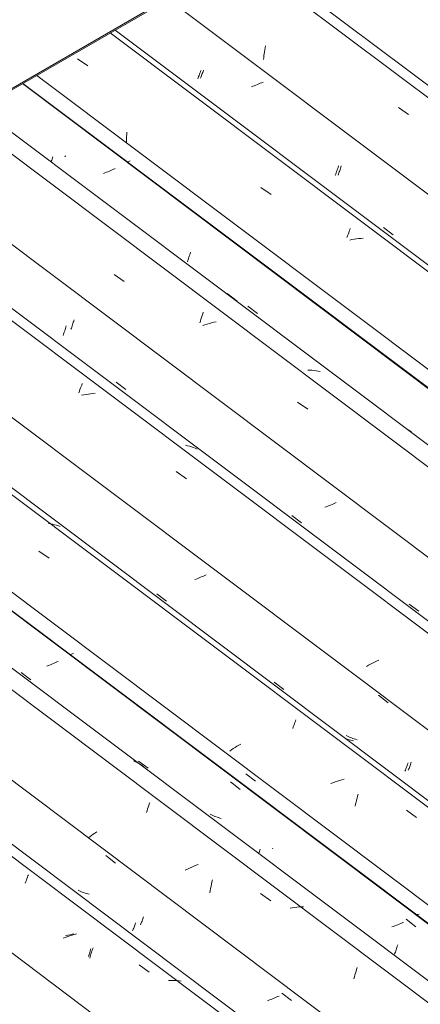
# Model space of a CAD drawing. Header units: millimetres. Extents: x 6528 to 21779, y 617 to 11154.
# Tile 64 of 106: x 11675 to 12059, y 7129 to 8071. Entities that reach past the tile are written whole.
import ezdxf

# ---------------------------------------------------------------- set-up
doc = ezdxf.new("R2010")
doc.units = ezdxf.units.MM
doc.layers.add('A-GLAZ-CWMG', color=7, linetype='Continuous', lineweight=5)
doc.layers.add('A-ROOF-OTLN', color=7, linetype='Continuous', lineweight=5)

# ---------------------------------------------------------------- blocks, each defined once
blk = doc.blocks.new('FP_262-ISO_02')
at = {"layer": 'A-GLAZ-CWMG'}
blk.add_line((12538.27, 6628.74), (11123.75, 7690.42), dxfattribs=at)
at = {"layer": 'A-GLAZ-CWMG', "color": 9, "true_color": 0xc0c0c0}
for p, q in [((11680.81, 7246.53), (11681.34, 7247.94)), ((11681.34, 7247.94), (11681.86, 7249.3)), ((11681.86, 7249.3), (11682.38, 7250.62)), ((11682.38, 7250.62), (11682.88, 7251.89)), ((11682.88, 7251.89), (11683.37, 7253.1)), ((11680.28, 7245.08), (11680.81, 7246.53)), ((11718.77, 7193.08), (11716.77, 7192.32)), ((11720.99, 7193.88), (11718.87, 7193.12)), ((11723.11, 7194.61), (11720.99, 7193.88)), ((11725.25, 7195.3), (11723.11, 7194.61)), ((11727.39, 7195.95), (11725.25, 7195.3)), ((11729.54, 7196.56), (11727.39, 7195.95)), ((11742.52, 7180.31), (11743.05, 7182.13)), ((11741.02, 7174.67), (11741.51, 7176.59)), ((11741.51, 7176.59), (11742.01, 7178.47)), ((11742.01, 7178.47), (11742.52, 7180.31)), ((11789.31, 7166.75), (11799, 7159.89)), ((11819.51, 7151.9), (11817.41, 7151.87)), ((11821.59, 7151.89), (11819.51, 7151.9)), ((11823.66, 7151.82), (11821.59, 7151.89)), ((11825.71, 7151.69), (11823.66, 7151.82)), ((11827.74, 7151.52), (11825.71, 7151.69)), ((11829.75, 7151.28), (11827.74, 7151.52))]:
    blk.add_line(p, q, dxfattribs=at)
blk = doc.blocks.new('FP_263-ISO_02')
at = {"layer": 'A-GLAZ-CWMG', "color": 9, "true_color": 0xc0c0c0}
for p, q in [((11732.31, 7237.59), (11731.05, 7238.2)), ((11733.59, 7237.02), (11732.31, 7237.59)), ((11734.89, 7236.49), (11733.59, 7237.02)), ((11736.21, 7235.99), (11734.89, 7236.49)), ((11737.55, 7235.52), (11736.21, 7235.99)), ((11738.9, 7235.09), (11737.55, 7235.52)), ((11740.27, 7234.69), (11738.9, 7235.09)), ((11741.65, 7234.33), (11740.27, 7234.69)), ((11792.17, 7208.78), (11792.54, 7209.76)), ((11792.54, 7209.76), (11792.91, 7210.77)), ((11792.91, 7210.77), (11793.29, 7211.81)), ((11793.29, 7211.81), (11793.66, 7212.89)), ((11790.74, 7205.18), (11791.09, 7206.03)), ((11791.09, 7206.03), (11791.44, 7206.91)), ((11791.44, 7206.91), (11791.8, 7207.83)), ((11791.8, 7207.83), (11792.17, 7208.78))]:
    blk.add_line(p, q, dxfattribs=at)
blk = doc.blocks.new('FP_264-ISO_02')
at = {"layer": 'A-GLAZ-CWMG'}
blk.add_line((12650.84, 6691.87), (11234.91, 7754.6), dxfattribs=at)
blk = doc.blocks.new('FP_265-ISO_02')
at = {"layer": 'A-GLAZ-CWMG', "color": 9, "true_color": 0xc0c0c0}
for p, q in [((11705.08, 7454.33), (11703.67, 7453.78)), ((11706.47, 7454.9), (11705.08, 7454.33)), ((11707.85, 7455.48), (11706.47, 7454.9)), ((11709.21, 7456.07), (11707.85, 7455.48)), ((11710.56, 7456.67), (11709.21, 7456.07)), ((11711.89, 7457.28), (11710.56, 7456.67)), ((11702.24, 7453.23), (11700.81, 7452.71)), ((11703.67, 7453.78), (11702.24, 7453.23)), ((11876.86, 7342.02), (11886.12, 7334.79)), ((11904.2, 7274.43), (11904.57, 7275.45)), ((11904.57, 7275.45), (11904.95, 7276.49)), ((11904.95, 7276.49), (11905.33, 7277.57)), ((11903.83, 7273.45), (11904.2, 7274.43)), ((12045.23, 7210.47), (12054.49, 7203.24)), ((12032.96, 7203.65), (12031.51, 7203.14)), ((12034.39, 7204.18), (12032.96, 7203.65)), ((12035.81, 7204.72), (12034.39, 7204.18)), ((12037.22, 7205.28), (12035.81, 7204.72)), ((12038.61, 7205.85), (12037.22, 7205.28)), ((12039.99, 7206.43), (12038.61, 7205.85)), ((12041.35, 7207.03), (12039.99, 7206.43)), ((12042.69, 7207.63), (12041.35, 7207.03)), ((12035.17, 7180.15), (12035.54, 7181.25)), ((12035.54, 7181.25), (12035.92, 7182.38)), ((12035.92, 7182.38), (12036.3, 7183.55)), ((12036.3, 7183.55), (12036.67, 7184.73)), ((12036.67, 7184.73), (12037.04, 7185.95)), ((12034.04, 7177.01), (12034.41, 7178.02)), ((12034.41, 7178.02), (12034.79, 7179.07)), ((12034.79, 7179.07), (12035.17, 7180.15))]:
    blk.add_line(p, q, dxfattribs=at)
blk = doc.blocks.new('Rectangular Mullion - Telha Fibrocimento - Ondulada-1909027-ISO_02')
at = {"layer": 'A-GLAZ-CWMG'}
for p, q in [((12710.98, 6722), (11291.6, 7787.33)), ((12713.19, 6720.73), (11291.89, 7787.5))]:
    blk.add_line(p, q, dxfattribs=at)
for name in ['FP_264-ISO_02', 'FP_265-ISO_02', 'FP_262-ISO_02', 'FP_263-ISO_02']:
    blk.add_blockref(name, (0, 0), dxfattribs=at)
blk = doc.blocks.new('FP_276-ISO_02')
at = {"layer": 'A-GLAZ-CWMG'}
blk.add_line((12530.32, 6622.99), (11114.92, 7685.32), dxfattribs=at)
at = {"layer": 'A-GLAZ-CWMG', "color": 9, "true_color": 0xc0c0c0}
for p, q in [((11721.07, 7195.09), (11718.92, 7194.53)), ((11723.23, 7195.61), (11721.07, 7195.09)), ((11725.39, 7196.08), (11723.23, 7195.61)), ((11726.75, 7196.35), (11725.39, 7196.08)), ((11744.36, 7180.58), (11744.83, 7181.94)), ((11744.83, 7181.94), (11745.22, 7183.05)), ((11742.03, 7173.28), (11742.49, 7174.8)), ((11742.49, 7174.8), (11742.95, 7176.29)), ((11742.95, 7176.29), (11743.42, 7177.75)), ((11743.42, 7177.75), (11743.89, 7179.18)), ((11743.89, 7179.18), (11744.36, 7180.58))]:
    blk.add_line(p, q, dxfattribs=at)
blk = doc.blocks.new('FP_277-ISO_02')
at = {"layer": 'A-GLAZ-CWMG', "color": 9, "true_color": 0xc0c0c0}
for p, q in [((11757.59, 7271.48), (11766.85, 7264.24)), ((11783.11, 7199.24), (11783.45, 7200.1)), ((11783.45, 7200.1), (11783.81, 7200.99)), ((11783.81, 7200.99), (11784.17, 7201.91)), ((11784.17, 7201.91), (11784.54, 7202.87)), ((11784.54, 7202.87), (11784.91, 7203.85)), ((11784.91, 7203.85), (11785.29, 7204.87)), ((11785.29, 7204.87), (11785.66, 7205.92)), ((11785.66, 7205.92), (11786.04, 7206.99)), ((11915.07, 7133.57), (11913.64, 7133.04)), ((11916.49, 7134.11), (11915.07, 7133.57)), ((11917.9, 7134.67), (11916.49, 7134.11)), ((11919.29, 7135.24), (11917.9, 7134.67)), ((11920.67, 7135.82), (11919.29, 7135.24)), ((11922.03, 7136.41), (11920.67, 7135.82)), ((11923.37, 7137.01), (11922.03, 7136.41)), ((11925.92, 7139.85), (11935.17, 7132.62)), ((11913.64, 7133.04), (11912.19, 7132.53))]:
    blk.add_line(p, q, dxfattribs=at)
blk = doc.blocks.new('FP_278-ISO_02')
at = {"layer": 'A-GLAZ-CWMG'}
blk.add_line((12664.32, 6702.64), (11251.05, 7763.38), dxfattribs=at)
at = {"layer": 'A-GLAZ-CWMG', "color": 9, "true_color": 0xc0c0c0}
for p, q in [((11785.85, 7361.21), (11784.12, 7362.01)), ((11787.54, 7360.36), (11785.85, 7361.21)), ((11789.21, 7359.46), (11787.54, 7360.36)), ((11790.84, 7358.5), (11789.21, 7359.46)), ((11792.43, 7357.49), (11790.84, 7358.5)), ((11793.99, 7356.43), (11792.43, 7357.49)), ((11799.08, 7320.81), (11799.62, 7322.32)), ((11796.41, 7312.65), (11796.94, 7314.36)), ((11796.94, 7314.36), (11797.47, 7316.03)), ((11797.47, 7316.03), (11798.01, 7317.67)), ((11798.01, 7317.67), (11798.55, 7319.26)), ((11798.55, 7319.26), (11799.08, 7320.81)), ((11748.72, 7294.1), (11747.02, 7292.95)), ((11742.13, 7289.48), (11740.58, 7288.32)), ((11743.72, 7290.63), (11742.13, 7289.48)), ((11745.35, 7291.79), (11743.72, 7290.63)), ((11747.02, 7292.95), (11745.35, 7291.79)), ((11835.63, 7258.55), (11833.62, 7257.59)), ((11837.66, 7259.48), (11835.63, 7258.55)), ((11839.71, 7260.39), (11837.66, 7259.48)), ((11841.77, 7261.26), (11839.71, 7260.39)), ((11843.85, 7262.11), (11841.77, 7261.26)), ((11845.95, 7262.93), (11843.85, 7262.11)), ((11859.15, 7246.16), (11859.6, 7248.15)), ((11857.14, 7235.83), (11857.51, 7237.94)), ((11857.51, 7237.94), (11857.89, 7240.03)), ((11857.89, 7240.03), (11858.29, 7242.1)), ((11858.29, 7242.1), (11858.71, 7244.14)), ((11858.71, 7244.14), (11859.15, 7246.16)), ((11905.68, 7235), (11915.39, 7228.22)), ((11936.08, 7221.5), (11933.93, 7221.16)), ((11938.23, 7221.79), (11936.08, 7221.5)), ((11940.36, 7222.03), (11938.23, 7221.79)), ((11942.49, 7222.22), (11940.36, 7222.03)), ((11944.61, 7222.37), (11942.49, 7222.22)), ((11946.72, 7222.46), (11944.61, 7222.37)), ((11997.18, 7160.77), (11997.71, 7162.5)), ((11997.71, 7162.5), (11998.25, 7164.2)), ((11995.13, 7153.5), (11995.63, 7155.37)), ((11995.63, 7155.37), (11996.14, 7157.2)), ((11996.14, 7157.2), (11996.66, 7159.01)), ((11996.66, 7159.01), (11997.18, 7160.77))]:
    blk.add_line(p, q, dxfattribs=at)
blk = doc.blocks.new('FP_279-ISO_02')
at = {"layer": 'A-GLAZ-CWMG', "color": 9, "true_color": 0xc0c0c0}
for p, q in [((11725.2, 7464.33), (11723.85, 7463.74)), ((11726.53, 7464.94), (11725.2, 7464.33)), ((11676.4, 7446.69), (11685.66, 7439.69)), ((11788.78, 7361.9), (11798.05, 7354.91)), ((11891.55, 7349.77), (11900.81, 7342.54)), ((11858.79, 7310.32), (11857.54, 7310.93)), ((11860.06, 7309.74), (11858.79, 7310.32)), ((11861.35, 7309.19), (11860.06, 7309.74)), ((11862.66, 7308.68), (11861.35, 7309.19)), ((11863.99, 7308.2), (11862.66, 7308.68)), ((11865.34, 7307.76), (11863.99, 7308.2)), ((11866.71, 7307.35), (11865.34, 7307.76)), ((11868.09, 7306.98), (11866.71, 7307.35)), ((11917.16, 7277.77), (11917.5, 7278.61)), ((12056.11, 7214.87), (12055.3, 7214.51)), ((12057.45, 7215.47), (12056.11, 7214.87))]:
    blk.add_line(p, q, dxfattribs=at)
blk = doc.blocks.new('FP_280-ISO_02')
at = {"layer": 'A-GLAZ-CWMG'}
blk.add_line((12794.88, 6777.04), (11380.47, 7838.63), dxfattribs=at)
at = {"layer": 'A-GLAZ-CWMG', "color": 9, "true_color": 0xc0c0c0}
for p, q in [((11704.47, 7588.93), (11702.52, 7589.3)), ((11706.4, 7588.5), (11704.47, 7588.93)), ((11708.31, 7588.02), (11706.4, 7588.5)), ((11710.18, 7587.48), (11708.31, 7588.02)), ((11712.03, 7586.88), (11710.18, 7587.48)), ((11713.85, 7586.22), (11712.03, 7586.88)), ((11693.38, 7562.75), (11703.06, 7555.97)), ((11937.52, 7396.04), (11938.05, 7397.41)), ((11938.05, 7397.41), (11938.57, 7398.74)), ((11938.57, 7398.74), (11939.07, 7400.02)), ((11939.07, 7400.02), (11939.57, 7401.24)), ((11936.46, 7393.16), (11936.99, 7394.62)), ((11936.99, 7394.62), (11937.52, 7396.04)), ((11877.87, 7372.62), (11876.19, 7371.49)), ((11879.58, 7373.75), (11877.87, 7372.62)), ((11881.33, 7374.87), (11879.58, 7373.75)), ((11883.11, 7375.98), (11881.33, 7374.87)), ((11884.92, 7377.08), (11883.11, 7375.98)), ((11886.76, 7378.17), (11884.92, 7377.08)), ((11974.99, 7341.09), (11972.89, 7340.29)), ((11977.11, 7341.86), (11974.99, 7341.09)), ((11979.23, 7342.59), (11977.11, 7341.86)), ((11981.36, 7343.29), (11979.23, 7342.59)), ((11983.51, 7343.94), (11981.36, 7343.29)), ((11985.65, 7344.56), (11983.51, 7343.94)), ((11996.64, 7320.67), (11997.12, 7322.62)), ((11997.12, 7322.62), (11997.61, 7324.54)), ((11997.61, 7324.54), (11998.11, 7326.43)), ((11998.11, 7326.43), (11998.62, 7328.28)), ((11998.62, 7328.28), (11999.15, 7330.1)), ((11996.17, 7318.69), (11996.64, 7320.67)), ((12045.4, 7314.79), (12055.07, 7307.93))]:
    blk.add_line(p, q, dxfattribs=at)
blk = doc.blocks.new('FP_281-ISO_02')
at = {"layer": 'A-GLAZ-CWMG', "color": 9, "true_color": 0xc0c0c0}
for p, q in [((11806.38, 7522.05), (11815.65, 7515.05)), ((11918.78, 7437.25), (11928.06, 7430.26)), ((11988.81, 7385.66), (11987.56, 7386.28)), ((11990.08, 7385.08), (11988.81, 7385.66)), ((11991.37, 7384.54), (11990.08, 7385.08)), ((11992.68, 7384.03), (11991.37, 7384.54)), ((11994.01, 7383.55), (11992.68, 7384.03)), ((11995.36, 7383.11), (11994.01, 7383.55)), ((11996.72, 7382.7), (11995.36, 7383.11)), ((11998.1, 7382.33), (11996.72, 7382.7)), ((12049.34, 7358.68), (12049.71, 7359.71)), ((12049.71, 7359.71), (12050.09, 7360.78)), ((12047.19, 7353.12), (12047.53, 7353.97)), ((12047.53, 7353.97), (12047.88, 7354.85)), ((12047.88, 7354.85), (12048.24, 7355.76)), ((12048.24, 7355.76), (12048.6, 7356.7)), ((12048.6, 7356.7), (12048.97, 7357.67)), ((12048.97, 7357.67), (12049.34, 7358.68))]:
    blk.add_line(p, q, dxfattribs=at)
blk = doc.blocks.new('FP_282-ISO_02')
at = {"layer": 'A-GLAZ-CWMG'}
blk.add_line((12924.34, 6851.64), (11509.82, 7913.32), dxfattribs=at)
at = {"layer": 'A-GLAZ-CWMG', "color": 9, "true_color": 0xc0c0c0}
for p, q in [((11732.73, 7717.49), (11733.27, 7718.96)), ((11733.27, 7718.96), (11733.81, 7720.39)), ((11733.81, 7720.39), (11734.34, 7721.77)), ((11734.34, 7721.77), (11734.86, 7723.11)), ((11731.64, 7714.4), (11732.19, 7715.97)), ((11732.19, 7715.97), (11732.73, 7717.49)), ((11736.46, 7712.44), (11734.3, 7712)), ((11738.61, 7712.82), (11736.46, 7712.44)), ((11740.77, 7713.16), (11738.61, 7712.82)), ((11742.91, 7713.45), (11740.77, 7713.16)), ((11745.06, 7713.69), (11742.91, 7713.45)), ((11747.19, 7713.88), (11745.06, 7713.69)), ((11835.78, 7663.64), (11833.86, 7664.09)), ((11837.68, 7663.13), (11835.78, 7663.64)), ((11839.54, 7662.56), (11837.68, 7663.13)), ((11841.38, 7661.93), (11839.54, 7662.56)), ((11843.18, 7661.25), (11841.38, 7661.93)), ((11844.95, 7660.51), (11843.18, 7661.25)), ((11824.97, 7638.92), (11834.64, 7632.11))]:
    blk.add_line(p, q, dxfattribs=at)
blk = doc.blocks.new('FP_283-ISO_02')
at = {"layer": 'A-GLAZ-CWMG', "color": 9, "true_color": 0xc0c0c0}
for p, q in [((11726.7, 7782.98), (11727.07, 7784.21)), ((11724.09, 7775.08), (11724.46, 7776.12)), ((11724.46, 7776.12), (11724.84, 7777.19)), ((11724.84, 7777.19), (11725.21, 7778.3)), ((11725.21, 7778.3), (11725.59, 7779.42)), ((11725.59, 7779.42), (11725.96, 7780.58)), ((11725.96, 7780.58), (11726.33, 7781.77)), ((11726.33, 7781.77), (11726.7, 7782.98)), ((11767.23, 7724.46), (11776.49, 7717.44)), ((11935.68, 7596.97), (11944.95, 7589.96)), ((12048.1, 7512.16), (12057.37, 7505.17))]:
    blk.add_line(p, q, dxfattribs=at)
blk = doc.blocks.new('FP_284-ISO_02')
at = {"layer": 'A-GLAZ-CWMG'}
blk.add_line((13036.91, 6914.76), (11620.98, 7977.5), dxfattribs=at)
blk = doc.blocks.new('FP_285-ISO_02')
at = {"layer": 'A-GLAZ-CWMG', "color": 9, "true_color": 0xc0c0c0}
for p, q in [((11704.99, 7935.33), (11705.24, 7935.98)), ((11705.24, 7935.98), (11705.61, 7936.99)), ((11705.61, 7936.99), (11705.98, 7938.02)), ((11705.98, 7938.02), (11706.36, 7939.09)), ((11706.36, 7939.09), (11706.73, 7940.18)), ((11758.1, 7925.37), (11756.67, 7924.83)), ((11759.51, 7925.93), (11758.1, 7925.37)), ((11760.9, 7926.5), (11759.51, 7925.93)), ((11762.28, 7927.08), (11760.9, 7926.5)), ((11763.65, 7927.67), (11762.28, 7927.08)), ((11765, 7928.27), (11763.65, 7927.67)), ((11766.33, 7928.88), (11765, 7928.27)), ((11756.67, 7924.83), (11755.24, 7924.31)), ((11835.59, 7839.65), (11835.96, 7840.69)), ((11835.96, 7840.69), (11836.34, 7841.76)), ((11836.34, 7841.76), (11836.71, 7842.86)), ((11836.71, 7842.86), (11837.09, 7843.99)), ((11837.09, 7843.99), (11837.46, 7845.15)), ((11837.46, 7845.15), (11837.84, 7846.33)), ((11837.84, 7846.33), (11838.2, 7847.54)), ((11838.2, 7847.54), (11838.57, 7848.77))]:
    blk.add_line(p, q, dxfattribs=at)
blk = doc.blocks.new('Rectangular Mullion - Telha Fibrocimento - Ondulada-V269-ISO_02')
at = {"layer": 'A-GLAZ-CWMG'}
for p, q in [((13097.05, 6944.89), (11677.66, 8010.22)), ((13099.26, 6943.63), (11677.96, 8010.39)), ((12725.53, 6729.3), (11305.32, 7795.25)), ((12591.04, 6650.24), (11169.76, 7716.98)), ((12465.26, 6579.31), (11045.25, 7645.1))]:
    blk.add_line(p, q, dxfattribs=at)
for name in ['FP_284-ISO_02', 'FP_285-ISO_02', 'FP_282-ISO_02', 'FP_283-ISO_02', 'FP_280-ISO_02', 'FP_281-ISO_02', 'FP_278-ISO_02', 'FP_279-ISO_02', 'FP_276-ISO_02', 'FP_277-ISO_02']:
    blk.add_blockref(name, (0, 0), dxfattribs=at)
blk = doc.blocks.new('FP_293-ISO_02')
at = {"layer": 'A-GLAZ-CWMG'}
blk.add_line((12792.01, 6772.59), (11375.49, 7835.76), dxfattribs=at)
blk = doc.blocks.new('FP_294-ISO_02')
at = {"layer": 'A-GLAZ-CWMG', "color": 9, "true_color": 0xc0c0c0}
for p, q in [((11851.01, 7538.94), (11849.65, 7538.35)), ((11852.36, 7539.54), (11851.01, 7538.94)), ((11853.69, 7540.16), (11852.36, 7539.54)), ((11844.04, 7536.08), (11842.61, 7535.55)), ((11845.47, 7536.63), (11844.04, 7536.08)), ((11846.88, 7537.19), (11845.47, 7536.63)), ((11848.27, 7537.76), (11846.88, 7537.19)), ((11849.65, 7538.35), (11848.27, 7537.76)), ((12018.62, 7424.81), (12027.89, 7417.57)), ((11987.94, 7383.09), (11986.88, 7383.48)), ((11989.29, 7382.63), (11987.94, 7383.09)), ((11990.65, 7382.2), (11989.29, 7382.63)), ((11992.02, 7381.81), (11990.65, 7382.2)), ((11993.41, 7381.46), (11992.02, 7381.81)), ((11994.82, 7381.13), (11993.41, 7381.46)), ((12046.56, 7358.92), (12047, 7360.16)), ((12044.02, 7352.27), (12044.43, 7353.28)), ((12044.43, 7353.28), (12044.84, 7354.33)), ((12044.84, 7354.33), (12045.27, 7355.41)), ((12045.27, 7355.41), (12045.69, 7356.54)), ((12045.69, 7356.54), (12046.13, 7357.71)), ((12046.13, 7357.71), (12046.56, 7358.92))]:
    blk.add_line(p, q, dxfattribs=at)
blk = doc.blocks.new('FP_295-ISO_02')
at = {"layer": 'A-GLAZ-CWMG'}
blk.add_line((12916.39, 6845.88), (11500.99, 7908.22), dxfattribs=at)
at = {"layer": 'A-GLAZ-CWMG', "color": 9, "true_color": 0xc0c0c0}
for p, q in [((12010.96, 7454.61), (12009.05, 7453.56)), ((12012.9, 7455.63), (12010.96, 7454.61)), ((12014.87, 7456.63), (12012.9, 7455.63)), ((12016.86, 7457.61), (12014.87, 7456.63)), ((12018.87, 7458.56), (12016.86, 7457.61)), ((12009.05, 7453.56), (12007.17, 7452.5))]:
    blk.add_line(p, q, dxfattribs=at)
blk = doc.blocks.new('FP_296-ISO_02')
at = {"layer": 'A-GLAZ-CWMG', "color": 9, "true_color": 0xc0c0c0}
for p, q in [((11718.06, 7773.62), (11718.44, 7774.78)), ((11718.44, 7774.78), (11718.81, 7775.97)), ((11718.81, 7775.97), (11719.18, 7777.19)), ((11719.18, 7777.19), (11719.54, 7778.43)), ((11716.56, 7769.24), (11716.93, 7770.29)), ((11716.93, 7770.29), (11717.31, 7771.37)), ((11717.31, 7771.37), (11717.69, 7772.48)), ((11717.69, 7772.48), (11718.06, 7773.62)), ((11968.58, 7605.25), (11967.14, 7604.73)), ((11970.01, 7605.79), (11968.58, 7605.25)), ((11971.42, 7606.34), (11970.01, 7605.79)), ((11972.82, 7606.9), (11971.42, 7606.34)), ((11974.21, 7607.48), (11972.82, 7606.9)), ((11975.58, 7608.07), (11974.21, 7607.48)), ((11976.93, 7608.67), (11975.58, 7608.07)), ((11978.26, 7609.28), (11976.93, 7608.67))]:
    blk.add_line(p, q, dxfattribs=at)
blk = doc.blocks.new('FP_297-ISO_02')
at = {"layer": 'A-GLAZ-CWMG'}
blk.add_line((13050.39, 6925.54), (11637.11, 7986.28), dxfattribs=at)
at = {"layer": 'A-GLAZ-CWMG', "color": 9, "true_color": 0xc0c0c0}
for p, q in [((11765.31, 7827.51), (11774.98, 7820.8)), ((11873.67, 7809.3), (11883.22, 7802.14)), ((11848.1, 7782.99), (11848.63, 7784.76)), ((11848.63, 7784.76), (11849.17, 7786.49)), ((11849.17, 7786.49), (11849.7, 7788.19)), ((11849.7, 7788.19), (11850.24, 7789.84)), ((11850.24, 7789.84), (11850.79, 7791.46)), ((11847.58, 7781.18), (11848.1, 7782.99)), ((11852.39, 7779.43), (11850.25, 7778.74)), ((11854.53, 7780.07), (11852.39, 7779.43)), ((11856.68, 7780.68), (11854.53, 7780.07)), ((11858.83, 7781.25), (11856.68, 7780.68)), ((11860.98, 7781.77), (11858.83, 7781.25)), ((11863.14, 7782.25), (11860.98, 7781.77)), ((11952.89, 7736.03), (11950.83, 7736.13)), ((11954.93, 7735.89), (11952.89, 7736.03)), ((11956.96, 7735.69), (11954.93, 7735.89)), ((11958.96, 7735.43), (11956.96, 7735.69)), ((11960.94, 7735.13), (11958.96, 7735.43)), ((11962.9, 7734.77), (11960.94, 7735.13)), ((11941.2, 7705.28), (11950.88, 7698.54)), ((12048.55, 7677.91), (12046.95, 7678.91)), ((12050.11, 7676.85), (12048.55, 7677.91))]:
    blk.add_line(p, q, dxfattribs=at)
blk = doc.blocks.new('FP_298-ISO_02')
at = {"layer": 'A-GLAZ-CWMG', "color": 9, "true_color": 0xc0c0c0}
for p, q in [((11718.34, 7940.1), (11718.69, 7940.96)), ((11779.55, 7935.8), (11778.2, 7935.2)), ((11780.88, 7936.41), (11779.55, 7935.8)), ((11893.5, 7797.2), (11902.77, 7790.18))]:
    blk.add_line(p, q, dxfattribs=at)
blk = doc.blocks.new('FP_299-ISO_02')
at = {"layer": 'A-GLAZ-CWMG'}
blk.add_line((13180.94, 6999.94), (11766.53, 8061.53), dxfattribs=at)
at = {"layer": 'A-GLAZ-CWMG', "color": 9, "true_color": 0xc0c0c0}
for p, q in [((11730.5, 8033.95), (11740.15, 8027.19)), ((11777.47, 7961.77), (11777.6, 7963.83)), ((11777.27, 7953.48), (11777.28, 7955.55)), ((11777.28, 7955.55), (11777.31, 7957.63)), ((11777.31, 7957.63), (11777.38, 7959.7)), ((11777.38, 7959.7), (11777.47, 7961.77)), ((11906.03, 7910.93), (11915.69, 7904.15)), ((11990.09, 7867.43), (11990.62, 7868.85)), ((11990.62, 7868.85), (11991.15, 7870.22)), ((11991.15, 7870.22), (11991.67, 7871.55)), ((11988.46, 7862.91), (11989, 7864.46)), ((11989, 7864.46), (11989.55, 7865.97)), ((11989.55, 7865.97), (11990.09, 7867.43)), ((11993.27, 7860.93), (11991.11, 7860.51)), ((11995.42, 7861.31), (11993.27, 7860.93)), ((11997.58, 7861.63), (11995.42, 7861.31)), ((11999.72, 7861.91), (11997.58, 7861.63)), ((12001.86, 7862.13), (11999.72, 7861.91)), ((12003.99, 7862.31), (12001.86, 7862.13))]:
    blk.add_line(p, q, dxfattribs=at)
blk = doc.blocks.new('FP_300-ISO_02')
at = {"layer": 'A-GLAZ-CWMG', "color": 9, "true_color": 0xc0c0c0}
for p, q in [((11849.54, 8018.94), (11849.9, 8019.92)), ((11849.9, 8019.92), (11850.27, 8020.93)), ((11850.27, 8020.93), (11850.64, 8021.97)), ((11850.64, 8021.97), (11851.02, 8023.05)), ((11848.13, 8015.35), (11848.47, 8016.2)), ((11848.47, 8016.2), (11848.82, 8017.08)), ((11848.82, 8017.08), (11849.18, 8018)), ((11849.18, 8018), (11849.54, 8018.94)), ((11980.72, 7924.71), (11981.09, 7925.79)), ((11981.09, 7925.79), (11981.46, 7926.89)), ((11981.46, 7926.89), (11981.84, 7928.03)), ((11981.84, 7928.03), (11982.21, 7929.19)), ((11982.21, 7929.19), (11982.58, 7930.39)), ((11982.58, 7930.39), (11982.94, 7931.6)), ((11979.97, 7922.64), (11980.34, 7923.66)), ((11980.34, 7923.66), (11980.72, 7924.71)), ((12023.38, 7872.57), (12032.65, 7865.55))]:
    blk.add_line(p, q, dxfattribs=at)
blk = doc.blocks.new('FP_301-ISO_02')
at = {"layer": 'A-GLAZ-CWMG'}
blk.add_line((13310.41, 7074.53), (11895.88, 8136.21), dxfattribs=at)
at = {"layer": 'A-GLAZ-CWMG', "color": 9, "true_color": 0xc0c0c0}
blk.add_line((12037.81, 7987.38), (12047.46, 7980.58), dxfattribs=at)
blk = doc.blocks.new('Rectangular Mullion - Telha Fibrocimento - Ondulada-V289-ISO_02')
at = {"layer": 'A-GLAZ-CWMG'}
for p, q in [((13111.59, 6952.2), (11691.38, 8018.14)), ((12977.1, 6873.13), (11555.83, 7939.88)), ((12851.32, 6802.2), (11431.32, 7867.99))]:
    blk.add_line(p, q, dxfattribs=at)
for name in ['FP_301-ISO_02', 'FP_299-ISO_02', 'FP_300-ISO_02', 'FP_297-ISO_02', 'FP_298-ISO_02', 'FP_295-ISO_02', 'FP_296-ISO_02', 'FP_293-ISO_02', 'FP_294-ISO_02']:
    blk.add_blockref(name, (0, 0), dxfattribs=at)
blk = doc.blocks.new('FP_312-ISO_02')
at = {"layer": 'A-GLAZ-CWMG'}
blk.add_line((13178.07, 6995.48), (11761.56, 8058.66), dxfattribs=at)
blk = doc.blocks.new('FP_313-ISO_02')
at = {"layer": 'A-GLAZ-CWMG', "color": 9, "true_color": 0xc0c0c0}
for p, q in [((11847.2, 8019.17), (11847.64, 8020.37)), ((11847.64, 8020.37), (11848.07, 8021.6)), ((11848.07, 8021.6), (11848.5, 8022.87)), ((11845.52, 8014.79), (11845.93, 8015.82)), ((11845.93, 8015.82), (11846.35, 8016.9)), ((11846.35, 8016.9), (11846.78, 8018.01)), ((11846.78, 8018.01), (11847.2, 8019.17)), ((11904.05, 8009.91), (11902.67, 8009.33)), ((11905.42, 8010.51), (11904.05, 8009.91)), ((11906.77, 8011.11), (11905.42, 8010.51)), ((11908.1, 8011.73), (11906.77, 8011.11)), ((11898.44, 8007.65), (11897, 8007.12)), ((11899.86, 8008.2), (11898.44, 8007.65)), ((11901.28, 8008.76), (11899.86, 8008.2)), ((11902.67, 8009.33), (11901.28, 8008.76)), ((11978.15, 7924.7), (11978.58, 7925.99)), ((11978.58, 7925.99), (11979.01, 7927.31)), ((11979.01, 7927.31), (11979.44, 7928.67)), ((11979.44, 7928.67), (11979.87, 7930.06)), ((11979.87, 7930.06), (11980.29, 7931.48)), ((11977.28, 7922.24), (11977.71, 7923.45)), ((11977.71, 7923.45), (11978.15, 7924.7))]:
    blk.add_line(p, q, dxfattribs=at)
blk = doc.blocks.new('FP_314-ISO_02')
at = {"layer": 'A-GLAZ-CWMG'}
blk.add_line((13302.45, 7068.78), (11887.05, 8131.11), dxfattribs=at)
at = {"layer": 'A-GLAZ-CWMG', "color": 9, "true_color": 0xc0c0c0}
for p, q in [((11908.98, 8036.98), (11909.21, 8038.86)), ((11909.21, 8038.86), (11909.45, 8040.73)), ((11909.45, 8040.73), (11909.72, 8042.59)), ((11909.72, 8042.59), (11910, 8044.44)), ((11910, 8044.44), (11910.31, 8046.27)), ((11908.59, 8033.19), (11908.78, 8035.09)), ((11908.78, 8035.09), (11908.98, 8036.98))]:
    blk.add_line(p, q, dxfattribs=at)
blk = doc.blocks.new('Rectangular Mullion - Telha Fibrocimento - Ondulada-V308-ISO_02')
at = {"layer": 'A-GLAZ-CWMG'}
blk.add_line((13237.39, 7025.1), (11817.39, 8090.89), dxfattribs=at)
for name in ['FP_314-ISO_02', 'FP_312-ISO_02', 'FP_313-ISO_02']:
    blk.add_blockref(name, (0, 0), dxfattribs=at)

msp = doc.modelspace()

# ---------------------------------------------------------------- linework, layer by layer
at = {"layer": 'A-ROOF-OTLN'}
for p, q in [((10695.16, 7444.34), (12474.75, 8471.79)), ((10696.35, 7443.66), (12465.11, 8464.85))]:
    msp.add_line(p, q, dxfattribs=at)

# ---------------------------------------------------------------- block references
at = {"layer": 'A-GLAZ-CWMG'}
for name in ['Rectangular Mullion - Telha Fibrocimento - Ondulada-V308-ISO_02', 'Rectangular Mullion - Telha Fibrocimento - Ondulada-V289-ISO_02', 'Rectangular Mullion - Telha Fibrocimento - Ondulada-V269-ISO_02', 'Rectangular Mullion - Telha Fibrocimento - Ondulada-1909027-ISO_02']:
    msp.add_blockref(name, (0, 0), dxfattribs=at)

doc.saveas('drawing.dxf')
